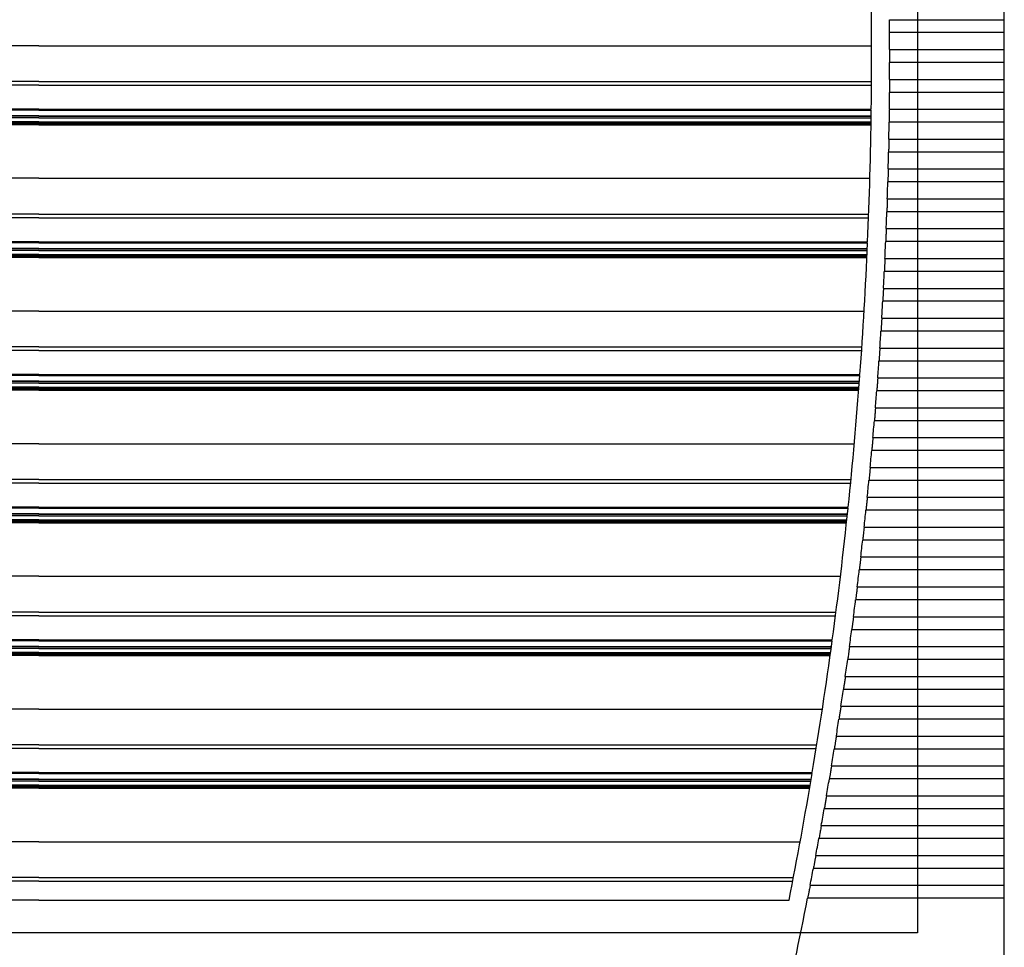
# Model space of a CAD drawing. Header units: inches. Extents: x 481 to 6166, y 980 to 4930.
# Tile 60 of 99: x 4295 to 4458, y 1810 to 1963. Entities that reach past the tile are written whole.
import ezdxf

# ---------------------------------------------------------------- set-up
doc = ezdxf.new("R2010")
doc.units = ezdxf.units.IN
doc.header["$MEASUREMENT"] = 0
doc.layers.add('DRILL HOLES', color=1, linetype='Continuous')
doc.layers.add('HANDLE_ROTARY', color=7, linetype='Continuous')

# ---------------------------------------------------------------- blocks, each defined once
blk = doc.blocks.new('PFANNENBERG_PF6500_FRONT')
for p, q in [((159.88, -139.71), (159.88, -136.92)), ((140.87, -139.71), (159.88, -139.71)), ((159.88, -141.86), (159.88, -139.71)), ((159.88, -141.86), (140.88, -141.86)), ((159.88, -144.66), (159.88, -141.86)), ((0, -144.02), (-137.89, -144.02)), ((0, -144.02), (137.89, -144.02)), ((140.89, -144.66), (159.88, -144.66)), ((159.88, -146.81), (159.88, -144.66)), ((159.88, -146.81), (140.89, -146.81)), ((159.88, -149.6), (159.88, -146.81)), ((0, -149.97), (-137.88, -149.97)), ((0, -149.97), (137.88, -149.97)), ((140.88, -149.6), (159.88, -149.6)), ((159.88, -151.76), (159.88, -149.6)), ((0, -150.55), (-137.88, -150.55)), ((0, -150.55), (137.88, -150.55)), ((159.88, -151.76), (140.87, -151.76)), ((159.88, -154.55), (159.88, -151.76)), ((0, -154.56), (-137.84, -154.56)), ((0, -154.73), (-137.84, -154.73)), ((0, -154.56), (137.84, -154.56)), ((0, -154.73), (137.84, -154.73)), ((140.84, -154.55), (159.88, -154.55)), ((159.88, -156.7), (159.88, -154.55)), ((0, -155.63), (-137.83, -155.63)), ((0, -155.71), (-137.83, -155.71)), ((0, -155.98), (-137.82, -155.98)), ((0, -155.63), (137.83, -155.63)), ((0, -155.71), (137.83, -155.71)), ((0, -155.98), (137.82, -155.98)), ((0, -156.63), (-137.81, -156.63)), ((0, -156.82), (-137.81, -156.82)), ((0, -156.98), (-137.81, -156.98)), ((0, -157.04), (-137.81, -157.04)), ((0, -157.15), (-137.8, -157.15)), ((0, -156.63), (137.81, -156.63)), ((0, -156.82), (137.81, -156.82)), ((0, -156.98), (137.81, -156.98)), ((0, -157.04), (137.81, -157.04)), ((0, -157.15), (137.8, -157.15)), ((159.88, -156.7), (140.81, -156.7)), ((159.88, -159.5), (159.88, -156.7)), ((140.76, -159.5), (159.88, -159.5)), ((159.88, -161.65), (159.88, -159.5)), ((159.88, -161.65), (140.72, -161.65)), ((159.88, -164.44), (159.88, -161.65)), ((140.65, -164.44), (159.88, -164.44)), ((159.88, -166.6), (159.88, -164.44)), ((0, -166), (-137.61, -166)), ((0, -166), (137.61, -166)), ((159.88, -166.6), (140.59, -166.6)), ((159.88, -169.39), (159.88, -166.6)), ((140.5, -169.39), (159.88, -169.39)), ((159.88, -171.54), (159.88, -169.39)), ((0, -171.95), (-137.42, -171.95)), ((0, -172.53), (-137.4, -172.53)), ((0, -171.95), (137.42, -171.95)), ((0, -172.53), (137.4, -172.53)), ((159.88, -171.54), (140.43, -171.54)), ((159.88, -174.34), (159.88, -171.54)), ((140.32, -174.34), (159.88, -174.34)), ((159.88, -176.49), (159.88, -174.34)), ((0, -176.55), (-137.24, -176.55)), ((0, -176.71), (-137.23, -176.71)), ((0, -177.61), (-137.19, -177.61)), ((0, -177.7), (-137.19, -177.7)), ((0, -176.55), (137.24, -176.55)), ((0, -176.71), (137.23, -176.71)), ((0, -177.61), (137.19, -177.61)), ((0, -177.7), (137.19, -177.7)), ((159.88, -176.49), (140.23, -176.49)), ((159.88, -179.28), (159.88, -176.49)), ((0, -177.96), (-137.18, -177.96)), ((0, -178.62), (-137.15, -178.62)), ((0, -178.8), (-137.14, -178.8)), ((0, -178.96), (-137.13, -178.96)), ((0, -179.02), (-137.13, -179.02)), ((0, -179.13), (-137.12, -179.13)), ((0, -177.96), (137.18, -177.96)), ((0, -178.62), (137.15, -178.62)), ((0, -178.8), (137.14, -178.8)), ((0, -178.96), (137.13, -178.96)), ((0, -179.02), (137.13, -179.02)), ((0, -179.13), (137.12, -179.13)), ((140.11, -179.28), (159.88, -179.28)), ((159.88, -181.43), (159.88, -179.28)), ((159.88, -181.43), (140.01, -181.43)), ((159.88, -184.23), (159.88, -181.43)), ((139.86, -184.23), (159.88, -184.23)), ((159.88, -186.38), (159.88, -184.23)), ((159.88, -186.38), (139.75, -186.38)), ((159.88, -189.17), (159.88, -186.38)), ((0, -187.99), (-136.66, -187.99)), ((0, -187.99), (136.66, -187.99)), ((139.58, -189.17), (159.88, -189.17)), ((159.88, -191.33), (159.88, -189.17)), ((159.88, -191.33), (139.45, -191.33)), ((159.88, -194.12), (159.88, -191.33)), ((0, -193.94), (-136.28, -193.94)), ((0, -193.94), (136.28, -193.94)), ((0, -194.52), (-136.25, -194.52)), ((0, -194.52), (136.25, -194.52)), ((139.27, -194.12), (159.88, -194.12)), ((159.88, -196.27), (159.88, -194.12)), ((159.88, -196.27), (139.12, -196.27)), ((159.88, -199.07), (159.88, -196.27)), ((0, -198.53), (-135.96, -198.53)), ((0, -198.69), (-135.95, -198.69)), ((0, -198.53), (135.96, -198.53)), ((0, -198.69), (135.95, -198.69)), ((0, -199.59), (-135.88, -199.59)), ((0, -199.68), (-135.88, -199.68)), ((0, -199.94), (-135.86, -199.94)), ((0, -199.59), (135.88, -199.59)), ((0, -199.68), (135.88, -199.68)), ((0, -199.94), (135.86, -199.94)), ((138.92, -199.07), (159.88, -199.07)), ((159.88, -201.22), (159.88, -199.07)), ((0, -200.6), (-135.81, -200.6)), ((0, -200.78), (-135.79, -200.78)), ((0, -200.95), (-135.78, -200.95)), ((0, -201.01), (-135.78, -201.01)), ((0, -201.12), (-135.77, -201.12)), ((0, -200.6), (135.81, -200.6)), ((0, -200.78), (135.79, -200.78)), ((0, -200.95), (135.78, -200.95)), ((0, -201.01), (135.78, -201.01)), ((0, -201.12), (135.77, -201.12)), ((159.88, -201.22), (138.76, -201.22)), ((159.88, -204.01), (159.88, -201.22)), ((138.54, -204.01), (159.88, -204.01)), ((159.88, -206.16), (159.88, -204.01)), ((159.88, -206.16), (138.36, -206.16)), ((159.88, -208.96), (159.88, -206.16)), ((0, -209.97), (-135.03, -209.97)), ((0, -209.97), (135.03, -209.97)), ((138.12, -208.96), (159.88, -208.96)), ((159.88, -211.11), (159.88, -208.96)), ((159.88, -211.11), (137.93, -211.11)), ((159.88, -213.9), (159.88, -211.11)), ((137.67, -213.9), (159.88, -213.9)), ((159.88, -216.06), (159.88, -213.9)), ((0, -215.92), (-134.48, -215.92)), ((0, -216.5), (-134.42, -216.5)), ((0, -215.92), (134.48, -215.92)), ((0, -216.5), (134.42, -216.5)), ((159.88, -216.06), (137.46, -216.06)), ((159.88, -218.85), (159.88, -216.06)), ((137.18, -218.85), (159.88, -218.85)), ((159.88, -221), (159.88, -218.85)), ((0, -220.51), (-134.01, -220.51)), ((0, -220.68), (-134, -220.68)), ((0, -221.58), (-133.9, -221.58)), ((0, -221.66), (-133.89, -221.66)), ((0, -220.51), (134.01, -220.51)), ((0, -220.68), (134, -220.68)), ((0, -221.58), (133.9, -221.58)), ((0, -221.66), (133.89, -221.66)), ((159.88, -221), (136.96, -221)), ((159.88, -223.8), (159.88, -221)), ((0, -221.92), (-133.87, -221.92)), ((0, -222.58), (-133.8, -222.58)), ((0, -222.77), (-133.78, -222.77)), ((0, -222.93), (-133.76, -222.93)), ((0, -222.99), (-133.75, -222.99)), ((0, -223.1), (-133.74, -223.1)), ((0, -221.92), (133.87, -221.92)), ((0, -222.58), (133.8, -222.58)), ((0, -222.77), (133.78, -222.77)), ((0, -222.93), (133.76, -222.93)), ((0, -222.99), (133.75, -222.99)), ((0, -223.1), (133.74, -223.1)), ((136.66, -223.8), (159.88, -223.8)), ((159.88, -225.95), (159.88, -223.8)), ((159.88, -225.95), (136.43, -225.95)), ((159.88, -228.74), (159.88, -225.95)), ((136.11, -228.74), (159.88, -228.74)), ((159.88, -230.9), (159.88, -228.74)), ((159.88, -230.9), (135.86, -230.9)), ((159.88, -233.69), (159.88, -230.9)), ((0, -231.95), (-132.73, -231.95)), ((0, -231.95), (132.73, -231.95)), ((135.52, -233.69), (159.88, -233.69)), ((159.88, -235.84), (159.88, -233.69)), ((159.88, -235.84), (135.25, -235.84)), ((159.88, -238.64), (159.88, -235.84)), ((0, -237.9), (-131.99, -237.9)), ((0, -237.9), (131.99, -237.9)), ((0, -238.48), (-131.92, -238.48)), ((0, -238.48), (131.92, -238.48)), ((134.9, -238.64), (159.88, -238.64)), ((159.88, -240.79), (159.88, -238.64)), ((159.88, -240.79), (134.62, -240.79)), ((159.88, -243.58), (159.88, -240.79)), ((0, -242.5), (-131.38, -242.5)), ((0, -242.66), (-131.36, -242.66)), ((0, -242.5), (131.38, -242.5)), ((0, -242.66), (131.36, -242.66)), ((0, -243.56), (-131.24, -243.56)), ((0, -243.65), (-131.23, -243.65)), ((0, -243.91), (-131.19, -243.91)), ((0, -244.57), (-131.1, -244.57)), ((0, -243.56), (131.24, -243.56)), ((0, -243.65), (131.23, -243.65)), ((0, -243.91), (131.19, -243.91)), ((0, -244.57), (131.1, -244.57)), ((134.24, -243.58), (159.88, -243.58)), ((159.88, -245.73), (159.88, -243.58)), ((0, -244.75), (-131.08, -244.75)), ((0, -244.91), (-131.05, -244.91)), ((0, -244.97), (-131.05, -244.97)), ((0, -245.08), (-131.03, -245.08)), ((0, -244.75), (131.08, -244.75)), ((0, -244.91), (131.05, -244.91)), ((0, -244.97), (131.05, -244.97)), ((0, -245.08), (131.03, -245.08)), ((159.88, -245.73), (133.94, -245.73)), ((159.88, -248.53), (159.88, -245.73)), ((133.55, -248.53), (159.88, -248.53)), ((159.88, -250.68), (159.88, -248.53)), ((159.88, -250.68), (133.24, -250.68)), ((159.88, -253.47), (159.88, -250.68)), ((0, -253.94), (-129.75, -253.94)), ((0, -253.94), (129.75, -253.94)), ((132.82, -253.47), (159.88, -253.47)), ((159.88, -255.63), (159.88, -253.47)), ((159.88, -255.63), (132.49, -255.63)), ((159.88, -258.42), (159.88, -255.63)), ((132.06, -258.42), (159.88, -258.42)), ((159.88, -260.57), (159.88, -258.42)), ((0, -259.89), (-128.82, -259.89)), ((0, -260.47), (-128.73, -260.47)), ((0, -259.89), (128.82, -259.89)), ((0, -260.47), (128.73, -260.47)), ((159.88, -260.57), (131.72, -260.57)), ((159.88, -263.37), (159.88, -260.57)), ((131.26, -263.37), (159.88, -263.37)), ((159.88, -265.52), (159.88, -263.37)), ((0, -264.48), (-128.07, -264.48)), ((0, -264.64), (-128.04, -264.64)), ((0, -265.54), (-127.89, -265.54)), ((0, -265.63), (-127.88, -265.63)), ((0, -264.48), (128.07, -264.48)), ((0, -264.64), (128.04, -264.64)), ((0, -265.54), (127.89, -265.54)), ((0, -265.63), (127.88, -265.63)), ((159.88, -265.52), (130.9, -265.52)), ((159.88, -268.31), (159.88, -265.52)), ((0, -265.89), (-127.83, -265.89)), ((0, -266.55), (-127.72, -266.55)), ((0, -266.73), (-127.69, -266.73)), ((0, -266.9), (-127.66, -266.9)), ((0, -266.96), (-127.65, -266.96)), ((0, -267.07), (-127.63, -267.07)), ((0, -265.89), (127.83, -265.89)), ((0, -266.55), (127.72, -266.55)), ((0, -266.73), (127.69, -266.73)), ((0, -266.9), (127.66, -266.9)), ((0, -266.96), (127.65, -266.96)), ((0, -267.07), (127.63, -267.07)), ((130.43, -268.31), (159.88, -268.31)), ((159.88, -270.47), (159.88, -268.31)), ((159.88, -270.47), (130.06, -270.47)), ((159.88, -273.26), (159.88, -270.47)), ((129.56, -273.26), (159.88, -273.26)), ((159.88, -275.41), (159.88, -273.26)), ((159.88, -275.41), (129.17, -275.41)), ((159.88, -278.21), (159.88, -275.41)), ((0, -275.92), (-126.07, -275.92)), ((0, -275.92), (126.07, -275.92)), ((128.66, -278.21), (159.88, -278.21)), ((159.88, -280.36), (159.88, -278.21)), ((159.88, -280.36), (128.26, -280.36)), ((159.88, -283.15), (159.88, -280.36)), ((0, -281.87), (-124.95, -281.87)), ((0, -281.87), (124.95, -281.87)), ((0, -282.45), (-124.84, -282.45)), ((0, -282.45), (124.84, -282.45)), ((127.72, -283.15), (159.88, -283.15)), ((159.88, -285.3), (159.88, -283.15)), ((159.88, -285.3), (127.3, -285.3)), ((159.88, -299.12), (159.88, -285.3)), ((0, -285.63), (-124.22, -285.63)), ((0, -285.63), (124.22, -285.63))]:
    blk.add_line(p, q)
for centre, radius, start, end in [((-584.55, -145.73), 722.45, 359.29979, 1.03027), ((-583.55, -145.64), 724.44, 0.07788, 0.29884), ((-583.55, -145.64), 724.44, 359.68668, 359.90764), ((-583.55, -145.64), 724.44, 359.29547, 359.51644), ((-584.55, -145.73), 722.45, 357.55562, 359.28676), ((-583.55, -145.64), 724.44, 358.90423, 359.12522), ((-583.55, -145.64), 724.44, 358.51294, 358.73396), ((-583.55, -145.64), 724.44, 358.12158, 358.34264), ((-583.55, -145.64), 724.44, 357.73013, 357.95125), ((-584.55, -145.73), 722.45, 355.80919, 357.54258), ((-583.55, -145.64), 724.44, 357.33858, 357.55975), ((-583.55, -145.64), 724.44, 356.9469, 357.16815), ((-583.55, -145.64), 724.44, 356.55507, 356.77641), ((-583.55, -145.64), 724.44, 356.16309, 356.38452), ((-583.55, -145.64), 724.44, 355.77093, 355.99246), ((-584.55, -145.73), 722.45, 354.05884, 355.79612), ((-583.55, -145.64), 724.44, 355.37856, 355.60021), ((-583.55, -145.64), 724.44, 354.98598, 355.20775), ((-583.55, -145.64), 724.44, 354.59317, 354.81507), ((-583.55, -145.64), 724.44, 354.2001, 354.42215), ((-584.55, -145.73), 722.45, 352.30291, 354.04574), ((-583.55, -145.64), 724.44, 353.80675, 354.02896), ((-583.55, -145.64), 724.44, 353.41311, 353.63549), ((-583.55, -145.64), 724.44, 353.01916, 353.24172), ((-583.55, -145.64), 724.44, 352.62488, 352.84763), ((-583.55, -145.64), 724.44, 352.23025, 352.45319), ((-584.55, -145.73), 722.45, 350.53968, 352.28976), ((-583.55, -145.64), 724.44, 351.83524, 352.0584), ((-583.55, -145.64), 724.44, 351.43984, 351.66323), ((-583.55, -145.64), 724.44, 351.04404, 351.26765), ((-583.55, -145.64), 724.44, 350.6478, 350.87166), ((-584.55, -145.73), 722.45, 348.83485, 350.52647), ((-583.55, -145.64), 724.44, 350.25111, 350.47523), ((-583.55, -145.64), 724.44, 349.85394, 350.07833), ((-583.55, -145.64), 724.44, 349.45629, 349.68096), ((-583.55, -145.64), 724.44, 349.05812, 349.28308), ((-583.55, -145.64), 724.44, 347.24303, 348.88468)]:
    blk.add_arc(centre, radius, start, end)
for points, knots in [([(140.88, -140.79), (140.88, -140.78), (140.87, -140.43), (140.87, -140.06), (140.87, -139.73), (140.87, -139.71)], [0, 0, 0, 0, 0.029387, 0.94777, 1, 1, 1, 1]), ([(140.88, -141.86), (140.88, -141.83), (140.88, -141.48), (140.88, -141.12), (140.88, -140.79)], [0, 0, 0, 0, 0.110964, 1, 1, 1, 1]), ([(140.89, -144.66), (140.89, -144.71), (140.89, -144.85), (140.89, -145.11), (140.89, -145.42), (140.89, -145.64), (140.89, -145.73)], [0, 0, 0, 0, 0.160486, 0.397349, 0.735399, 1, 1, 1, 1]), ([(140.89, -145.73), (140.89, -145.76), (140.89, -145.88), (140.89, -146.12), (140.89, -146.45), (140.89, -146.69), (140.89, -146.81), (140.89, -146.81)], [0, 0, 0, 0, 0.079221, 0.316107, 0.65419, 0.997916, 1, 1, 1, 1]), ([(140.88, -149.6), (140.88, -149.66), (140.88, -149.8), (140.88, -150.02), (140.88, -150.27), (140.88, -150.49), (140.87, -150.62), (140.87, -150.68)], [0, 0, 0, 0, 0.160439, 0.397255, 0.622275, 0.848262, 1, 1, 1, 1]), ([(140.87, -150.68), (140.87, -150.71), (140.87, -150.83), (140.87, -151.06), (140.87, -151.4), (140.87, -151.64), (140.87, -151.76), (140.87, -151.76)], [0, 0, 0, 0, 0.07919, 0.316072, 0.65416, 0.997891, 1, 1, 1, 1]), ([(140.84, -154.55), (140.84, -154.61), (140.83, -154.74), (140.83, -155), (140.83, -155.31), (140.82, -155.53), (140.82, -155.63)], [0, 0, 0, 0, 0.160328, 0.397175, 0.73523, 1, 1, 1, 1]), ([(140.82, -155.63), (140.82, -155.66), (140.82, -155.77), (140.82, -156.01), (140.81, -156.34), (140.81, -156.58), (140.81, -156.7), (140.81, -156.7)], [0, 0, 0, 0, 0.079054, 0.315938, 0.654047, 0.997798, 1, 1, 1, 1]), ([(140.76, -159.5), (140.76, -159.55), (140.76, -159.69), (140.75, -159.95), (140.74, -160.25), (140.74, -160.48), (140.74, -160.57)], [0, 0, 0, 0, 0.160069, 0.396902, 0.734973, 1, 1, 1, 1]), ([(140.74, -160.57), (140.74, -160.6), (140.74, -160.72), (140.73, -160.96), (140.72, -161.29), (140.72, -161.53), (140.72, -161.65), (140.72, -161.65)], [0, 0, 0, 0, 0.078813, 0.315704, 0.65385, 0.997639, 1, 1, 1, 1]), ([(140.65, -164.44), (140.65, -164.5), (140.64, -164.63), (140.64, -164.86), (140.63, -165.1), (140.62, -165.32), (140.62, -165.46), (140.62, -165.52)], [0, 0, 0, 0, 0.159663, 0.396436, 0.621489, 0.847508, 1, 1, 1, 1]), ([(140.62, -165.52), (140.62, -165.55), (140.62, -165.66), (140.61, -165.9), (140.6, -166.24), (140.59, -166.48), (140.59, -166.59), (140.59, -166.6)], [0, 0, 0, 0, 0.078465, 0.31537, 0.653569, 0.997412, 1, 1, 1, 1]), ([(140.5, -169.39), (140.5, -169.44), (140.5, -169.58), (140.49, -169.84), (140.48, -170.15), (140.47, -170.37), (140.47, -170.47)], [0, 0, 0, 0, 0.159193, 0.395984, 0.734117, 1, 1, 1, 1]), ([(140.47, -170.47), (140.47, -170.49), (140.46, -170.61), (140.45, -170.85), (140.44, -171.18), (140.43, -171.42), (140.43, -171.54), (140.43, -171.54)], [0, 0, 0, 0, 0.078013, 0.314937, 0.653205, 0.997117, 1, 1, 1, 1]), ([(140.32, -174.34), (140.32, -174.39), (140.32, -174.53), (140.31, -174.75), (140.3, -174.99), (140.29, -175.22), (140.28, -175.35), (140.28, -175.41)], [0, 0, 0, 0, 0.158547, 0.395271, 0.620376, 0.846448, 1, 1, 1, 1]), ([(140.28, -175.41), (140.28, -175.44), (140.27, -175.56), (140.27, -175.75), (140.26, -176), (140.25, -176.25), (140.24, -176.41), (140.23, -176.49), (140.23, -176.49)], [0, 0, 0, 0, 0.077435, 0.314327, 0.539532, 0.765705, 0.996756, 1, 1, 1, 1]), ([(140.11, -179.28), (140.11, -179.34), (140.1, -179.47), (140.09, -179.73), (140.07, -180.04), (140.06, -180.26), (140.06, -180.36)], [0, 0, 0, 0, 0.157837, 0.394571, 0.7328, 1, 1, 1, 1]), ([(140.06, -180.36), (140.06, -180.39), (140.05, -180.5), (140.04, -180.74), (140.03, -181.07), (140.01, -181.31), (140.01, -181.43), (140.01, -181.43)], [0, 0, 0, 0, 0.07679, 0.313771, 0.652224, 0.996325, 1, 1, 1, 1]), ([(139.86, -184.23), (139.86, -184.28), (139.85, -184.42), (139.84, -184.68), (139.82, -184.98), (139.81, -185.21), (139.81, -185.3)], [0, 0, 0, 0, 0.156979, 0.393677, 0.73197, 1, 1, 1, 1]), ([(139.81, -185.3), (139.8, -185.33), (139.8, -185.45), (139.78, -185.69), (139.77, -186.02), (139.75, -186.26), (139.75, -186.38), (139.75, -186.38)], [0, 0, 0, 0, 0.076019, 0.313038, 0.651607, 0.995827, 1, 1, 1, 1]), ([(139.52, -190.25), (139.52, -190.28), (139.51, -190.39), (139.5, -190.59), (139.48, -190.84), (139.47, -191.08), (139.46, -191.24), (139.45, -191.32), (139.45, -191.33)], [0, 0, 0, 0, 0.075123, 0.312127, 0.537566, 0.763972, 0.995262, 1, 1, 1, 1]), ([(139.58, -189.17), (139.58, -189.23), (139.57, -189.36), (139.56, -189.62), (139.54, -189.93), (139.52, -190.15), (139.52, -190.25)], [0, 0, 0, 0, 0.156, 0.39266, 0.731024, 1, 1, 1, 1]), ([(139.2, -195.2), (139.19, -195.22), (139.19, -195.34), (139.17, -195.53), (139.15, -195.78), (139.14, -196.03), (139.13, -196.19), (139.12, -196.27), (139.12, -196.27)], [0, 0, 0, 0, 0.07414, 0.311193, 0.53673, 0.763236, 0.994628, 1, 1, 1, 1]), ([(139.27, -194.12), (139.26, -194.17), (139.26, -194.31), (139.24, -194.53), (139.22, -194.78), (139.21, -195), (139.2, -195.14), (139.2, -195.2)], [0, 0, 0, 0, 0.154874, 0.391448, 0.616732, 0.842982, 1, 1, 1, 1]), ([(138.84, -200.14), (138.84, -200.17), (138.83, -200.28), (138.81, -200.52), (138.78, -200.85), (138.77, -201.1), (138.76, -201.22), (138.76, -201.22)], [0, 0, 0, 0, 0.073068, 0.310235, 0.649249, 0.993924, 1, 1, 1, 1]), ([(138.92, -199.07), (138.92, -199.12), (138.91, -199.25), (138.89, -199.51), (138.86, -199.82), (138.85, -200.04), (138.84, -200.14)], [0, 0, 0, 0, 0.153683, 0.39025, 0.728785, 1, 1, 1, 1]), ([(138.45, -205.09), (138.45, -205.11), (138.44, -205.23), (138.42, -205.47), (138.39, -205.8), (138.37, -206.04), (138.36, -206.16), (138.36, -206.16)], [0, 0, 0, 0, 0.07187, 0.309098, 0.648293, 0.993152, 1, 1, 1, 1]), ([(138.54, -204.01), (138.53, -204.06), (138.52, -204.2), (138.5, -204.46), (138.48, -204.76), (138.46, -204.99), (138.45, -205.09)], [0, 0, 0, 0, 0.152343, 0.388858, 0.727492, 1, 1, 1, 1]), ([(138.02, -210.03), (138.02, -210.06), (138.01, -210.17), (137.99, -210.41), (137.96, -210.74), (137.94, -210.99), (137.93, -211.11), (137.93, -211.11)], [0, 0, 0, 0, 0.070564, 0.307859, 0.647251, 0.992311, 1, 1, 1, 1]), ([(138.12, -208.96), (138.12, -209.01), (138.1, -209.14), (138.08, -209.36), (138.06, -209.61), (138.04, -209.83), (138.03, -209.98), (138.02, -210.03)], [0, 0, 0, 0, 0.150855, 0.387271, 0.612752, 0.839198, 1, 1, 1, 1]), ([(137.57, -214.98), (137.56, -215.01), (137.55, -215.12), (137.53, -215.36), (137.5, -215.69), (137.47, -215.93), (137.46, -216.05), (137.46, -216.06)], [0, 0, 0, 0, 0.069151, 0.306518, 0.646123, 0.9914, 1, 1, 1, 1]), ([(137.67, -213.9), (137.66, -213.96), (137.65, -214.09), (137.63, -214.35), (137.6, -214.65), (137.58, -214.88), (137.57, -214.98)], [0, 0, 0, 0, 0.1493, 0.385697, 0.724555, 1, 1, 1, 1]), ([(137.07, -219.93), (137.07, -219.95), (137.06, -220.06), (137.03, -220.3), (137, -220.63), (136.97, -220.88), (136.96, -221), (136.96, -221)], [0, 0, 0, 0, 0.067629, 0.305074, 0.644909, 0.99042, 1, 1, 1, 1]), ([(137.18, -218.85), (137.18, -218.9), (137.16, -219.03), (137.14, -219.29), (137.11, -219.6), (137.08, -219.83), (137.07, -219.93)], [0, 0, 0, 0, 0.147597, 0.383928, 0.722912, 1, 1, 1, 1]), ([(136.55, -224.87), (136.54, -224.9), (136.53, -225.01), (136.51, -225.24), (136.47, -225.58), (136.44, -225.82), (136.43, -225.95), (136.43, -225.95)], [0, 0, 0, 0, 0.065998, 0.303527, 0.643608, 0.98937, 1, 1, 1, 1]), ([(136.66, -223.8), (136.66, -223.85), (136.64, -223.98), (136.62, -224.23), (136.58, -224.54), (136.56, -224.77), (136.55, -224.87)], [0, 0, 0, 0, 0.145772, 0.382032, 0.721151, 1, 1, 1, 1]), ([(135.98, -229.82), (135.98, -229.84), (135.97, -229.95), (135.95, -230.15), (135.92, -230.4), (135.89, -230.64), (135.87, -230.81), (135.86, -230.89), (135.86, -230.9)], [0, 0, 0, 0, 0.064242, 0.301801, 0.528332, 0.755835, 0.988252, 1, 1, 1, 1]), ([(136.11, -228.74), (136.1, -228.79), (136.09, -228.92), (136.06, -229.14), (136.04, -229.39), (136.01, -229.61), (135.99, -229.76), (135.98, -229.82)], [0, 0, 0, 0, 0.143799, 0.37994, 0.605767, 0.832558, 1, 1, 1, 1]), ([(135.39, -234.77), (135.39, -234.79), (135.37, -234.9), (135.35, -235.09), (135.32, -235.34), (135.29, -235.59), (135.27, -235.75), (135.26, -235.84), (135.25, -235.84)], [0, 0, 0, 0, 0.062392, 0.300046, 0.526762, 0.754452, 0.987061, 1, 1, 1, 1]), ([(135.52, -233.69), (135.52, -233.74), (135.5, -233.87), (135.47, -234.12), (135.43, -234.43), (135.4, -234.66), (135.39, -234.77)], [0, 0, 0, 0, 0.141757, 0.377861, 0.717275, 1, 1, 1, 1]), ([(134.76, -239.71), (134.76, -239.73), (134.74, -239.84), (134.72, -240.04), (134.68, -240.29), (134.65, -240.53), (134.63, -240.7), (134.62, -240.78), (134.62, -240.79)], [0, 0, 0, 0, 0.060432, 0.298186, 0.525099, 0.752987, 0.985798, 1, 1, 1, 1]), ([(134.9, -238.64), (134.89, -238.68), (134.88, -238.81), (134.85, -239.03), (134.82, -239.27), (134.79, -239.5), (134.77, -239.65), (134.76, -239.71)], [0, 0, 0, 0, 0.139539, 0.375514, 0.601548, 0.828547, 1, 1, 1, 1]), ([(134.24, -243.58), (134.23, -243.63), (134.22, -243.76), (134.19, -243.97), (134.15, -244.22), (134.12, -244.45), (134.1, -244.59), (134.09, -244.66)], [0, 0, 0, 0, 0.137225, 0.373109, 0.599256, 0.826367, 1, 1, 1, 1]), ([(134.09, -244.66), (134.09, -244.68), (134.08, -244.79), (134.04, -245.02), (134, -245.36), (133.96, -245.6), (133.94, -245.73), (133.94, -245.73)], [0, 0, 0, 0, 0.058376, 0.296294, 0.637525, 0.984459, 1, 1, 1, 1]), ([(133.55, -248.53), (133.54, -248.57), (133.52, -248.7), (133.49, -248.95), (133.44, -249.27), (133.41, -249.5), (133.39, -249.6)], [0, 0, 0, 0, 0.134814, 0.370647, 0.710568, 1, 1, 1, 1]), ([(133.39, -249.6), (133.39, -249.62), (133.37, -249.73), (133.34, -249.97), (133.29, -250.3), (133.26, -250.55), (133.24, -250.67), (133.24, -250.68)], [0, 0, 0, 0, 0.056193, 0.294222, 0.635781, 0.983052, 1, 1, 1, 1]), ([(132.82, -253.47), (132.81, -253.52), (132.8, -253.65), (132.76, -253.9), (132.71, -254.21), (132.68, -254.44), (132.66, -254.55)], [0, 0, 0, 0, 0.132253, 0.367985, 0.708092, 1, 1, 1, 1]), ([(132.66, -254.55), (132.66, -254.57), (132.64, -254.68), (132.6, -254.91), (132.55, -255.25), (132.51, -255.49), (132.5, -255.62), (132.49, -255.63)], [0, 0, 0, 0, 0.053897, 0.292042, 0.633948, 0.981571, 1, 1, 1, 1]), ([(132.06, -258.42), (132.05, -258.47), (132.03, -258.59), (132, -258.8), (131.96, -259.05), (131.92, -259.28), (131.9, -259.43), (131.89, -259.5)], [0, 0, 0, 0, 0.129542, 0.365123, 0.59164, 0.819121, 1, 1, 1, 1]), ([(131.89, -259.5), (131.89, -259.52), (131.87, -259.62), (131.84, -259.81), (131.8, -260.06), (131.76, -260.31), (131.73, -260.48), (131.72, -260.57), (131.72, -260.57)], [0, 0, 0, 0, 0.051475, 0.289682, 0.517495, 0.746285, 0.980022, 1, 1, 1, 1]), ([(131.26, -263.37), (131.26, -263.41), (131.23, -263.54), (131.19, -263.78), (131.14, -264.1), (131.1, -264.33), (131.08, -264.44)], [0, 0, 0, 0, 0.126758, 0.362273, 0.702777, 1, 1, 1, 1]), ([(131.08, -264.44), (131.08, -264.46), (131.06, -264.57), (131.03, -264.76), (130.99, -265.01), (130.95, -265.25), (130.92, -265.42), (130.91, -265.51), (130.9, -265.52)], [0, 0, 0, 0, 0.048953, 0.287287, 0.515352, 0.744396, 0.978395, 1, 1, 1, 1]), ([(130.43, -268.31), (130.42, -268.36), (130.4, -268.48), (130.36, -268.73), (130.3, -269.04), (130.26, -269.28), (130.24, -269.39)], [0, 0, 0, 0, 0.123824, 0.359222, 0.699936, 1, 1, 1, 1]), ([(130.24, -269.39), (130.24, -269.41), (130.22, -269.51), (130.18, -269.74), (130.13, -270.08), (130.08, -270.33), (130.06, -270.46), (130.06, -270.47)], [0, 0, 0, 0, 0.046328, 0.284853, 0.6279, 0.976687, 1, 1, 1, 1]), ([(129.56, -273.26), (129.56, -273.3), (129.53, -273.42), (129.49, -273.67), (129.43, -273.99), (129.39, -274.22), (129.37, -274.34)], [0, 0, 0, 0, 0.120765, 0.35604, 0.696972, 1, 1, 1, 1]), ([(129.37, -274.34), (129.37, -274.35), (129.35, -274.45), (129.31, -274.68), (129.25, -275.02), (129.2, -275.27), (129.18, -275.4), (129.17, -275.41)], [0, 0, 0, 0, 0.043576, 0.282237, 0.625698, 0.974909, 1, 1, 1, 1]), ([(128.66, -278.21), (128.65, -278.25), (128.63, -278.37), (128.59, -278.57), (128.55, -278.82), (128.5, -279.06), (128.47, -279.21), (128.46, -279.28)], [0, 0, 0, 0, 0.117555, 0.352653, 0.579741, 0.80779, 1, 1, 1, 1]), ([(128.46, -279.28), (128.46, -279.3), (128.44, -279.4), (128.39, -279.63), (128.33, -279.97), (128.28, -280.22), (128.26, -280.35), (128.26, -280.36)], [0, 0, 0, 0, 0.040707, 0.279509, 0.623403, 0.973054, 1, 1, 1, 1]), ([(127.72, -283.15), (127.71, -283.19), (127.69, -283.31), (127.64, -283.56), (127.58, -283.88), (127.53, -284.11), (127.51, -284.23)], [0, 0, 0, 0, 0.114268, 0.349279, 0.690672, 1, 1, 1, 1]), ([(127.51, -284.23), (127.51, -284.24), (127.49, -284.34), (127.45, -284.53), (127.4, -284.78), (127.36, -285.03), (127.32, -285.2), (127.3, -285.29), (127.3, -285.3)], [0, 0, 0, 0, 0.037712, 0.276599, 0.505793, 0.73597, 0.97113, 1, 1, 1, 1])]:
    blk.add_open_spline(points, degree=3, knots=knots)
at = {"layer": 'DRILL HOLES'}
blk.add_lwpolyline([(-145.5, 0), (145.5, 0), (145.5, -291), (-145.5, -291)], close=True, dxfattribs=at)

msp = doc.modelspace()

# ---------------------------------------------------------------- block references
at = {"layer": 'HANDLE_ROTARY'}
msp.add_blockref('PFANNENBERG_PF6500_FRONT', (4298.192, 2102.972), dxfattribs=at)

doc.saveas('drawing.dxf')
